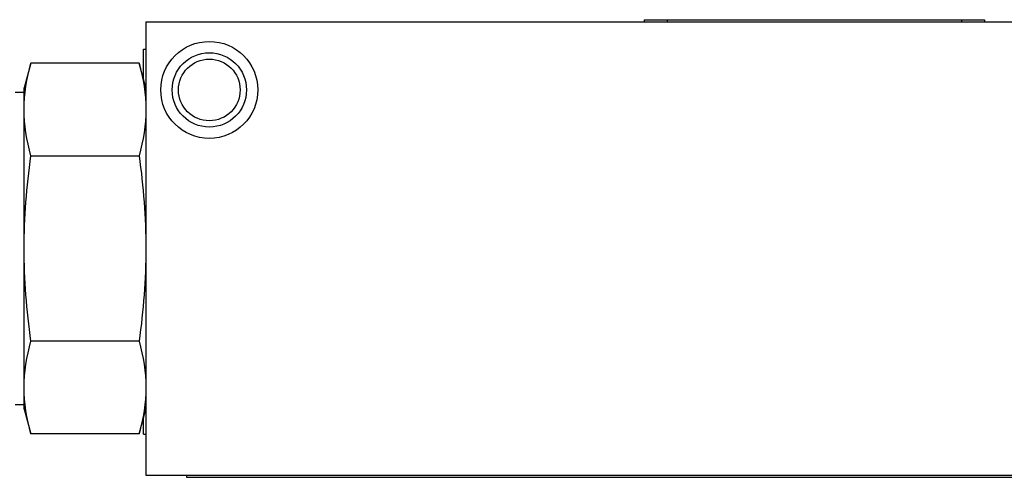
# Model space of a CAD drawing. Header units: millimetres. Extents: x 61 to 414, y 33 to 258.
# Tile 2 of 42: x 133 to 188, y 33 to 59. Entities that reach past the tile are written whole.
import ezdxf

# ---------------------------------------------------------------- set-up
doc = ezdxf.new("R2010")
doc.units = ezdxf.units.MM

msp = doc.modelspace()

# ---------------------------------------------------------------- linework, layer by layer
at = {"color": 7, "linetype": 'Continuous', "lineweight": 25}
for p, q in [((168.287, 58.903), (168.287, 59.03)), ((168.287, 59.03), (169.557, 59.03)), ((169.557, 59.03), (169.557, 58.903)), ((169.557, 59.03), (186.067, 59.03)), ((186.067, 58.903), (186.067, 59.03)), ((186.067, 59.03), (187.337, 59.03)), ((187.337, 59.03), (187.337, 58.903)), ((140.347, 58.903), (140.347, 33.503)), ((140.347, 58.903), (216.547, 58.903)), ((140.22, 55.677), (140.22, 57.379)), ((140.22, 57.379), (140.347, 57.379)), ((133.903, 56.596), (133.53, 55.203)), ((139.974, 56.596), (133.903, 56.596)), ((140.347, 55.203), (139.974, 56.596)), ((133.53, 53.998), (133.53, 55.203)), ((133.53, 54.953), (133.03, 54.953)), ((133.53, 46.203), (133.53, 53.998)), ((133.903, 51.4), (139.974, 51.4)), ((133.53, 38.409), (133.53, 46.203)), ((139.974, 41.007), (133.903, 41.007)), ((133.53, 37.203), (133.53, 38.409)), ((133.03, 37.453), (133.53, 37.453)), ((133.53, 37.203), (133.903, 35.811)), ((139.974, 35.811), (140.347, 37.203)), ((140.22, 35.789), (140.22, 36.729)), ((139.974, 35.811), (133.903, 35.811)), ((140.22, 35.789), (140.347, 35.789)), ((140.347, 33.503), (216.547, 33.503)), ((142.633, 33.503), (142.633, 33.376)), ((142.633, 33.376), (211.467, 33.376))]:
    msp.add_line(p, q, dxfattribs=at)
for radius in [2.718, 2.083, 1.727]:
    msp.add_circle((143.903, 55.093), radius, dxfattribs=at)
for points in [[(133.53, 53.998), (133.53, 54.868), (133.672, 55.734), (133.903, 56.596)], [(139.974, 56.596), (140.205, 55.734), (140.347, 54.868), (140.347, 53.998)], [(133.903, 51.4), (133.672, 52.262), (133.53, 53.127), (133.53, 53.998)], [(140.347, 53.998), (140.347, 53.127), (140.205, 52.262), (139.974, 51.4)], [(133.53, 46.203), (133.53, 47.944), (133.672, 49.675), (133.903, 51.4)], [(139.974, 51.4), (140.205, 49.675), (140.347, 47.944), (140.347, 46.203)], [(133.903, 41.007), (133.672, 42.732), (133.53, 44.462), (133.53, 46.203)], [(140.347, 46.203), (140.347, 44.462), (140.205, 42.732), (139.974, 41.007)], [(133.53, 38.409), (133.53, 39.28), (133.672, 40.145), (133.903, 41.007)], [(139.974, 41.007), (140.205, 40.145), (140.347, 39.28), (140.347, 38.409)], [(133.903, 35.811), (133.672, 36.673), (133.53, 37.539), (133.53, 38.409)], [(140.347, 38.409), (140.347, 37.539), (140.205, 36.673), (139.974, 35.811)]]:
    msp.add_open_spline(points, degree=3, dxfattribs=at)
msp.add_open_spline([(140.347, 41.374), (140.347, 41.356), (140.347, 41.321), (140.347, 41.279), (140.347, 41.246), (140.347, 41.222), (140.347, 41.208), (140.347, 41.204), (140.347, 41.203), (140.347, 41.203)], degree=3, knots=[0, 0, 0, 0, 0.164212, 0.32784, 0.491187, 0.654556, 0.818249, 0.982567, 1, 1, 1, 1], dxfattribs=at)

doc.saveas('drawing.dxf')
